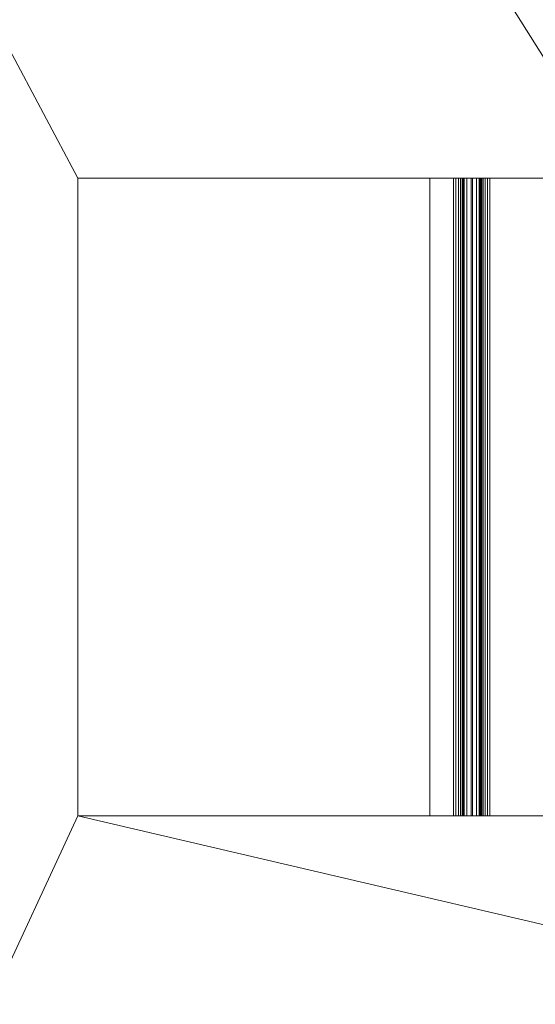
# Model space of a CAD drawing. Header units: millimetres. Extents: x -740 to 768, y -616 to 1219.
# Tile 4 of 256: x -318 to -241, y 285 to 432. Entities that reach past the tile are written whole.
import ezdxf

# ---------------------------------------------------------------- set-up
doc = ezdxf.new("R2010")
doc.units = ezdxf.units.MM
doc.layers.add('A-GENM', color=13, linetype='Continuous')

# ---------------------------------------------------------------- blocks, each defined once
blk = doc.blocks.new('QT3100 - QTOO_QT3100_RoughForWallMountedMixerAndSpout-303783-_3D_')
at = {"layer": 'A-GENM', "lineweight": 5}
mesh = blk.add_polyface(dxfattribs=at)
corners = [(-150.5, 47.5, -66.04), (-150.45, 47.5, -66.42), (-150.3, 47.5, -66.77), (-150.07, 47.5, -67.07), (-149.77, 47.5, -67.3), (-149.42, 47.5, -67.45), (-149.04, 47.5, -67.5), (-115.5, 47.5, -67.5), (-115.5, 47.5, -70), (-149.05, 47.5, -70), (-150.08, 47.5, -69.87), (-151.03, 47.5, -69.47), (-151.84, 47.5, -68.84), (-152.47, 47.5, -68.03), (-152.87, 47.5, -67.08), (-153, 47.5, -66.05), (-153, 47.5, -9), (-153.05, 47.5, -8.61), (-153.2, 47.5, -8.25), (-153.44, 47.5, -7.94), (-153.75, 47.5, -7.7), (-154.11, 47.5, -7.55), (-154.5, 47.5, -7.5), (-210.5, 47.5, -7.5), (-210.5, 47.5, -5), (-154.46, 47.5, -5), (-153.43, 47.5, -5.13), (-152.48, 47.5, -5.53), (-151.66, 47.5, -6.16), (-151.03, 47.5, -6.98), (-150.63, 47.5, -7.93), (-150.5, 47.5, -8.96)]
mesh.append_faces([[corners[k] for k in face] for face in [(18, 29, 30, 17), (17, 30, 31), (27, 19, 20), (9, 5, 6, 8), (11, 3, 4, 10), (10, 4, 5, 9), (1, 14, 15, 0), (0, 15, 16), (14, 1, 2, 13), (13, 2, 3, 12), (3, 11, 12)]], dxfattribs={"vtx0": -1, "vtx2": -1})
mesh.append_faces([[corners[k] for k in face] for face in [(24, 25, 22, 23)]], dxfattribs={"vtx1": -1})
mesh.append_faces([[corners[k] for k in face] for face in [(28, 29, 19, 27), (18, 19, 29)]], dxfattribs={"vtx1": -1, "vtx2": -1})
mesh.append_faces([[corners[k] for k in face] for face in [(16, 17, 31, 0), (25, 26, 21, 22), (26, 27, 20, 21)]], dxfattribs={"vtx1": -1, "vtx3": -1})
mesh.append_faces([[corners[k] for k in face] for face in [(6, 7, 8)]], dxfattribs={"vtx2": -1})
mesh = blk.add_polyface(dxfattribs=at)
corners = [(-154.46, -47.5, -5), (-154.46, 47.5, -5), (-210.5, 47.5, -5), (-210.5, -47.5, -5)]
mesh.append_faces([[corners[k] for k in face] for face in [(0, 1, 2, 3)]])
mesh = blk.add_polyface(dxfattribs=at)
corners = [(-210.5, -47.5, -5), (-210.5, 47.5, -5), (-210.5, 47.5, -7.5), (-210.5, -47.5, -7.5)]
mesh.append_faces([[corners[k] for k in face] for face in [(0, 1, 2, 3)]])
mesh = blk.add_polyface(dxfattribs=at)
corners = [(-210.5, -47.5, -7.5), (-210.5, 47.5, -7.5), (-154.5, 47.5, -7.5), (-154.5, -47.5, -7.5)]
mesh.append_faces([[corners[k] for k in face] for face in [(0, 1, 2, 3)]])
mesh = blk.add_polyface(dxfattribs=at)
corners = [(-153, -47.5, -9), (-153.05, -47.5, -8.61), (-153.2, -47.5, -8.25), (-153.44, -47.5, -7.94), (-153.75, -47.5, -7.7), (-154.11, -47.5, -7.55), (-154.5, -47.5, -7.5), (-154.5, 47.5, -7.5), (-154.11, 47.5, -7.55), (-153.75, 47.5, -7.7), (-153.44, 47.5, -7.94), (-153.2, 47.5, -8.25), (-153.05, 47.5, -8.61), (-153, 47.5, -9)]
mesh.append_faces([[corners[k] for k in face] for face in [(8, 5, 6, 7)]], dxfattribs={"vtx0": -1})
mesh.append_faces([[corners[k] for k in face] for face in [(9, 4, 5, 8), (4, 9, 10, 3), (12, 1, 2, 11), (3, 10, 11, 2)]], dxfattribs={"vtx0": -1, "vtx2": -1})
mesh.append_faces([[corners[k] for k in face] for face in [(13, 0, 1, 12)]], dxfattribs={"vtx2": -1})
mesh = blk.add_polyface(dxfattribs=at)
corners = [(-154.46, -47.5, -5), (-153.43, -47.5, -5.13), (-152.48, -47.5, -5.53), (-151.66, -47.5, -6.16), (-151.03, -47.5, -6.98), (-150.63, -47.5, -7.93), (-150.5, -47.5, -8.96), (-150.5, 47.5, -8.96), (-150.63, 47.5, -7.93), (-151.03, 47.5, -6.98), (-151.66, 47.5, -6.16), (-152.48, 47.5, -5.53), (-153.43, 47.5, -5.13), (-154.46, 47.5, -5)]
mesh.append_faces([[corners[k] for k in face] for face in [(1, 12, 13, 0)]], dxfattribs={"vtx0": -1})
mesh.append_faces([[corners[k] for k in face] for face in [(5, 8, 9, 4), (4, 9, 10, 3), (2, 11, 12, 1), (11, 2, 3, 10)]], dxfattribs={"vtx0": -1, "vtx2": -1})
mesh.append_faces([[corners[k] for k in face] for face in [(6, 7, 8, 5)]], dxfattribs={"vtx2": -1})
mesh = blk.add_polyface(dxfattribs=at)
corners = [(-153, -47.5, -9), (-153, 47.5, -9), (-153, 47.5, -66.05), (-153, -47.5, -66.05)]
mesh.append_faces([[corners[k] for k in face] for face in [(0, 1, 2, 3)]])
mesh = blk.add_polyface(dxfattribs=at)
corners = [(-149.05, -47.5, -70), (-150.08, -47.5, -69.87), (-151.03, -47.5, -69.47), (-151.84, -47.5, -68.84), (-152.47, -47.5, -68.03), (-152.87, -47.5, -67.08), (-153, -47.5, -66.05), (-153, 47.5, -66.05), (-152.87, 47.5, -67.08), (-152.47, 47.5, -68.03), (-151.84, 47.5, -68.84), (-151.03, 47.5, -69.47), (-150.08, 47.5, -69.87), (-149.05, 47.5, -70)]
mesh.append_faces([[corners[k] for k in face] for face in [(1, 12, 13, 0)]], dxfattribs={"vtx0": -1})
mesh.append_faces([[corners[k] for k in face] for face in [(9, 4, 5, 8), (2, 11, 12, 1), (11, 2, 3, 10)]], dxfattribs={"vtx0": -1, "vtx2": -1})
mesh.append_faces([[corners[k] for k in face] for face in [(7, 8, 5, 6)]], dxfattribs={"vtx1": -1})
mesh.append_faces([[corners[k] for k in face] for face in [(3, 4, 9, 10)]], dxfattribs={"vtx1": -1, "vtx3": -1})
mesh = blk.add_polyface(dxfattribs=at)
corners = [(-150.5, -47.5, -66.04), (-150.5, 47.5, -66.04), (-150.5, 47.5, -8.96), (-150.5, -47.5, -8.96)]
mesh.append_faces([[corners[k] for k in face] for face in [(0, 1, 2, 3)]])
mesh = blk.add_polyface(dxfattribs=at)
corners = [(-150.5, -47.5, -66.04), (-150.45, -47.5, -66.42), (-150.3, -47.5, -66.77), (-150.07, -47.5, -67.07), (-149.77, -47.5, -67.3), (-149.42, -47.5, -67.45), (-149.04, -47.5, -67.5), (-149.04, 47.5, -67.5), (-149.42, 47.5, -67.45), (-149.77, 47.5, -67.3), (-150.07, 47.5, -67.07), (-150.3, 47.5, -66.77), (-150.45, 47.5, -66.42), (-150.5, 47.5, -66.04)]
mesh.append_faces([[corners[k] for k in face] for face in [(8, 5, 6, 7)]], dxfattribs={"vtx0": -1})
mesh.append_faces([[corners[k] for k in face] for face in [(9, 4, 5, 8), (4, 9, 10, 3), (12, 1, 2, 11), (3, 10, 11, 2)]], dxfattribs={"vtx0": -1, "vtx2": -1})
mesh.append_faces([[corners[k] for k in face] for face in [(13, 0, 1, 12)]], dxfattribs={"vtx2": -1})
mesh = blk.add_polyface(dxfattribs=at)
corners = [(-149.05, -47.5, -70), (-149.05, 47.5, -70), (-115.5, 47.5, -70), (-115.5, -47.5, -70)]
mesh.append_faces([[corners[k] for k in face] for face in [(0, 1, 2, 3)]])
mesh = blk.add_polyface(dxfattribs=at)
corners = [(-115.5, -47.5, -67.5), (-115.5, 47.5, -67.5), (-149.04, 47.5, -67.5), (-149.04, -47.5, -67.5)]
mesh.append_faces([[corners[k] for k in face] for face in [(0, 1, 2, 3)]])
mesh = blk.add_polyface(dxfattribs=at)
corners = [(-150.5, -47.5, -66.04), (-150.5, -47.5, -8.96), (-150.63, -47.5, -7.93), (-151.03, -47.5, -6.98), (-151.66, -47.5, -6.16), (-152.48, -47.5, -5.53), (-153.43, -47.5, -5.13), (-154.46, -47.5, -5), (-210.5, -47.5, -5), (-210.5, -47.5, -7.5), (-154.5, -47.5, -7.5), (-154.11, -47.5, -7.55), (-153.75, -47.5, -7.7), (-153.44, -47.5, -7.94), (-153.2, -47.5, -8.25), (-153.05, -47.5, -8.61), (-153, -47.5, -9), (-153, -47.5, -66.05), (-152.87, -47.5, -67.08), (-152.47, -47.5, -68.03), (-151.84, -47.5, -68.84), (-151.03, -47.5, -69.47), (-150.08, -47.5, -69.87), (-149.05, -47.5, -70), (-115.5, -47.5, -70), (-115.5, -47.5, -67.5), (-149.04, -47.5, -67.5), (-149.42, -47.5, -67.45), (-149.77, -47.5, -67.3), (-150.07, -47.5, -67.07), (-150.3, -47.5, -66.77), (-150.45, -47.5, -66.42)]
mesh.append_faces([[corners[k] for k in face] for face in [(26, 23, 24, 25)]], dxfattribs={"vtx0": -1})
mesh.append_faces([[corners[k] for k in face] for face in [(17, 0, 16), (30, 19, 29), (3, 14, 2)]], dxfattribs={"vtx0": -1, "vtx1": -1})
mesh.append_faces([[corners[k] for k in face] for face in [(27, 22, 23, 26), (28, 21, 22, 27), (21, 28, 29), (1, 15, 16, 0), (2, 14, 15, 1), (13, 4, 5, 12)]], dxfattribs={"vtx0": -1, "vtx2": -1})
mesh.append_faces([[corners[k] for k in face] for face in [(29, 19, 20, 21)]], dxfattribs={"vtx0": -1, "vtx3": -1})
mesh.append_faces([[corners[k] for k in face] for face in [(9, 10, 8)]], dxfattribs={"vtx1": -1})
mesh.append_faces([[corners[k] for k in face] for face in [(5, 6, 12)]], dxfattribs={"vtx1": -1, "vtx2": -1})
mesh.append_faces([[corners[k] for k in face] for face in [(18, 19, 30, 31), (17, 18, 31, 0), (13, 14, 3, 4), (10, 11, 7, 8), (11, 12, 6, 7)]], dxfattribs={"vtx1": -1, "vtx3": -1})

msp = doc.modelspace()

# ---------------------------------------------------------------- block references
at = {"layer": 'A-GENM', "lineweight": 5}
msp.add_blockref('QT3100 - QTOO_QT3100_RoughForWallMountedMixerAndSpout-303783-_3D_', (-98.49, 360.8, -0.49), dxfattribs=at)

# ---------------------------------------------------------------- meshes
mesh = msp.add_polyface(dxfattribs=at)
corners = [(767.87, 1219.2, -0.49), (-740, 1219.2, -0.49), (-740, -615.94, -0.49), (767.87, -615.94, -0.49), (-238.62, 313.3, -0.49), (-308.99, 313.3, -0.49), (-308.99, 408.3, -0.49), (-238.62, 408.3, -0.49), (-238.62, 424.83, -0.49), (41.38, 424.83, -0.49), (41.38, 408.3, -0.49), (112.01, 408.3, -0.49), (112.01, 313.3, -0.49), (41.38, 313.3, -0.49), (41.38, 296.83, -0.49), (-4.77, 296.83, -0.49), (-4.77, 187.82, -0.49), (-98.62, 187.82, -0.49), (-98.62, 296.83, -0.49), (-238.62, 296.83, -0.49)]
mesh.append_faces([[corners[k] for k in face] for face in [(14, 12, 13)]], dxfattribs={"vtx0": -1})
mesh.append_faces([[corners[k] for k in face] for face in [(11, 0, 9, 10), (8, 1, 6, 7)]], dxfattribs={"vtx0": -1, "vtx1": -1})
mesh.append_faces([[corners[k] for k in face] for face in [(12, 14, 16, 3), (5, 2, 17, 19)]], dxfattribs={"vtx0": -1, "vtx1": -1, "vtx2": -1, "vtx3": -1})
mesh.append_faces([[corners[k] for k in face] for face in [(0, 11, 12, 3), (9, 0, 1, 8)]], dxfattribs={"vtx0": -1, "vtx2": -1})
mesh.append_faces([[corners[k] for k in face] for face in [(4, 5, 19)]], dxfattribs={"vtx1": -1})
mesh.append_faces([[corners[k] for k in face] for face in [(2, 3, 16, 17), (5, 6, 1, 2)]], dxfattribs={"vtx1": -1, "vtx3": -1})
mesh.append_faces([[corners[k] for k in face] for face in [(14, 15, 16), (17, 18, 19)]], dxfattribs={"vtx2": -1})
mesh = msp.add_polyface(dxfattribs=at)
corners = [(767.87, 1219.2, -118.07), (767.87, -615.94, -118.07), (-740, -615.94, -118.07), (-740, 1219.2, -118.07)]
mesh.append_faces([[corners[k] for k in face] for face in [(0, 1, 2, 3)]])
mesh = msp.add_polyface(dxfattribs=at)
corners = [(-308.99, 408.3, -7.99), (-308.99, 408.3, -0.49), (-308.99, 313.3, -0.49), (-308.99, 313.3, -7.99)]
mesh.append_faces([[corners[k] for k in face] for face in [(0, 1, 2, 3)]])
mesh = msp.add_polyface(dxfattribs=at)
corners = [(-308.99, 408.3, -7.99), (-256.49, 408.3, -7.99), (-256.49, 408.3, -77.99), (-10.49, 408.3, -77.99), (-10.49, 408.3, -97.99), (59.51, 408.3, -97.99), (59.51, 408.3, -27.99), (112.01, 408.3, -27.99), (112.01, 408.3, -0.49), (41.38, 408.3, -0.49), (41.38, 408.3, -7.79), (37.51, 408.3, -7.79), (37.51, 408.3, -72.99), (-234.49, 408.3, -72.99), (-234.49, 408.3, -7.79), (-238.62, 408.3, -7.79), (-238.62, 408.3, -0.49), (-308.99, 408.3, -0.49)]
mesh.append_faces([[corners[k] for k in face] for face in [(10, 6, 9), (11, 6, 10)]], dxfattribs={"vtx0": -1, "vtx1": -1})
mesh.append_faces([[corners[k] for k in face] for face in [(13, 2, 3, 12), (12, 5, 6, 11)]], dxfattribs={"vtx0": -1, "vtx2": -1})
mesh.append_faces([[corners[k] for k in face] for face in [(0, 1, 17)]], dxfattribs={"vtx1": -1})
mesh.append_faces([[corners[k] for k in face] for face in [(4, 5, 12, 3), (16, 17, 1, 15)]], dxfattribs={"vtx1": -1, "vtx2": -1})
mesh.append_faces([[corners[k] for k in face] for face in [(1, 2, 13, 15)]], dxfattribs={"vtx1": -1, "vtx2": -1, "vtx3": -1})
mesh.append_faces([[corners[k] for k in face] for face in [(13, 14, 15)]], dxfattribs={"vtx2": -1})
mesh.append_faces([[corners[k] for k in face] for face in [(6, 7, 8, 9)]], dxfattribs={"vtx3": -1})
mesh = msp.add_polyface(dxfattribs=at)
corners = [(-256.49, 313.3, -7.99), (-256.49, 408.3, -7.99), (-308.99, 408.3, -7.99), (-308.99, 313.3, -7.99)]
mesh.append_faces([[corners[k] for k in face] for face in [(0, 1, 2, 3)]])
mesh = msp.add_polyface(dxfattribs=at)
corners = [(-256.49, 313.3, -77.99), (-98.62, 313.3, -77.99), (-98.62, 187.82, -77.99), (-4.77, 187.82, -77.99), (-4.77, 313.3, -77.99), (-10.49, 313.3, -77.99), (-10.49, 408.3, -77.99), (-256.49, 408.3, -77.99)]
mesh.append_faces([[corners[k] for k in face] for face in [(5, 6, 1, 2)]], dxfattribs={"vtx1": -1, "vtx3": -1})
mesh.append_faces([[corners[k] for k in face] for face in [(3, 4, 5, 2), (7, 0, 1, 6)]], dxfattribs={"vtx2": -1})
mesh = msp.add_polyface(dxfattribs=at)
corners = [(-256.49, 313.3, -77.99), (-256.49, 408.3, -77.99), (-256.49, 408.3, -7.99), (-256.49, 313.3, -7.99)]
mesh.append_faces([[corners[k] for k in face] for face in [(0, 1, 2, 3)]])
mesh = msp.add_polyface(dxfattribs=at)
corners = [(-238.62, 313.3, -7.79), (-234.49, 313.3, -7.79), (-234.49, 313.3, -72.99), (-98.62, 313.3, -72.99), (-98.62, 313.3, -77.99), (-256.49, 313.3, -77.99), (-256.49, 313.3, -7.99), (-308.99, 313.3, -7.99), (-308.99, 313.3, -0.49), (-238.62, 313.3, -0.49), (112.01, 313.3, -27.99), (59.51, 313.3, -27.99), (59.51, 313.3, -97.99), (-10.49, 313.3, -97.99), (-10.49, 313.3, -77.99), (-4.77, 313.3, -77.99), (-4.77, 313.3, -72.99), (37.51, 313.3, -72.99), (37.51, 313.3, -7.79), (41.38, 313.3, -7.79), (41.38, 313.3, -0.49), (112.01, 313.3, -0.49)]
mesh.append_faces([[corners[k] for k in face] for face in [(11, 18, 19), (11, 19, 20)]], dxfattribs={"vtx0": -1, "vtx2": -1})
mesh.append_faces([[corners[k] for k in face] for face in [(2, 5, 6, 0), (17, 12, 13, 15)]], dxfattribs={"vtx0": -1, "vtx2": -1, "vtx3": -1})
mesh.append_faces([[corners[k] for k in face] for face in [(1, 2, 0), (16, 17, 15)]], dxfattribs={"vtx1": -1})
mesh.append_faces([[corners[k] for k in face] for face in [(9, 0, 6)]], dxfattribs={"vtx1": -1, "vtx2": -1})
mesh.append_faces([[corners[k] for k in face] for face in [(11, 12, 17, 18)]], dxfattribs={"vtx1": -1, "vtx3": -1})
mesh.append_faces([[corners[k] for k in face] for face in [(13, 14, 15), (21, 10, 11, 20)]], dxfattribs={"vtx2": -1})
mesh.append_faces([[corners[k] for k in face] for face in [(2, 3, 4, 5), (6, 7, 8, 9)]], dxfattribs={"vtx3": -1})

doc.saveas('drawing.dxf')
